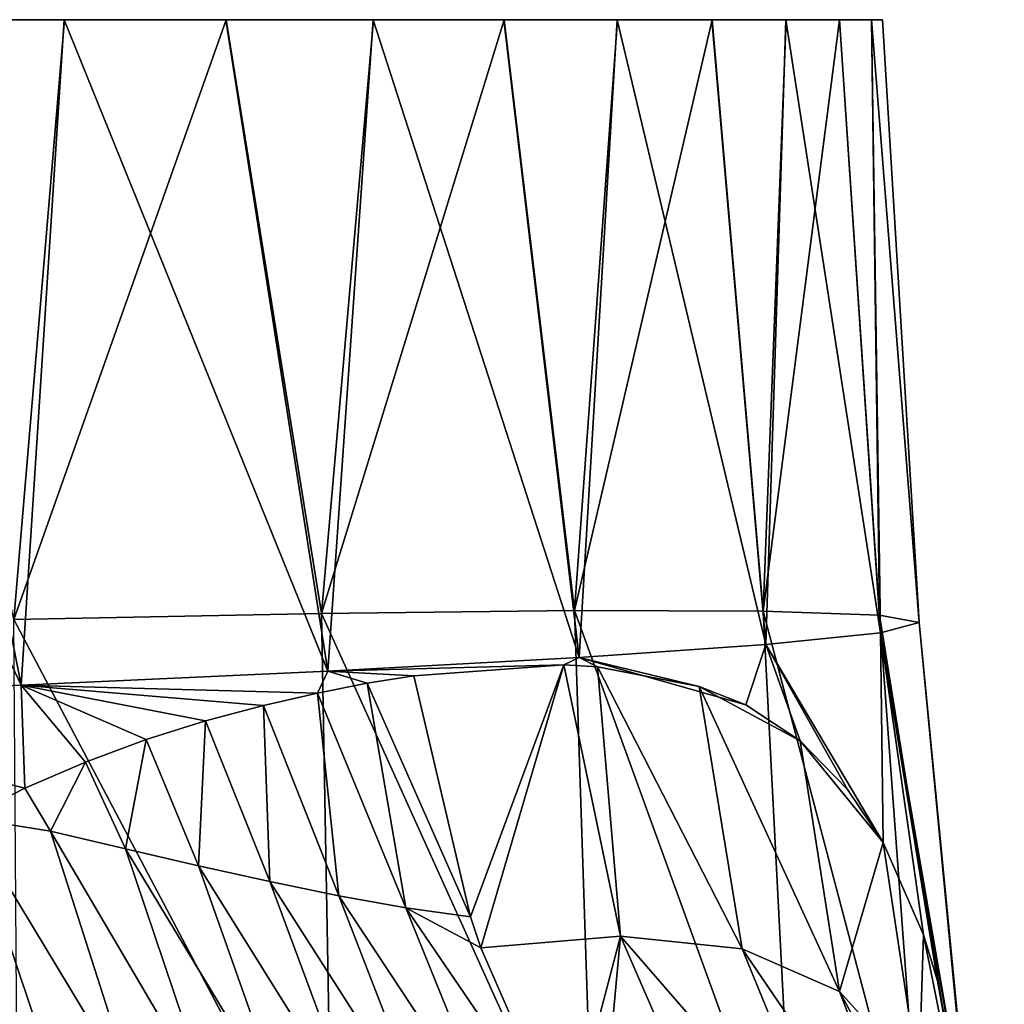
# Model space of a CAD drawing. Header units: millimetres. Extents: x -84 to 84, y -375 to 274.
# Tile 61 of 108: x 8 to 15, y 45 to 52. Entities that reach past the tile are written whole.
import ezdxf

# ---------------------------------------------------------------- set-up
doc = ezdxf.new("R2010")
doc.units = ezdxf.units.MM
doc.header["$LTSCALE"] = 148.96817
for name, color, linetype in [('49', 7, 'CONTINUOUS'), ('50', 7, 'CONTINUOUS'), ('51', 7, 'CONTINUOUS')]:
    doc.layers.add(name, color=color, linetype=linetype)

msp = doc.modelspace()

# ---------------------------------------------------------------- linework, layer by layer
at = {"layer": '49', "color": 7, "linetype": 'CONTINUOUS', "true_color": 0x69ffac}
for points in [[(11.4097, 45.7554, 2.754), (10.9984, 47.505, 2.54), (10.6608, 47.4522, 2.9009), (11.4097, 45.7554, 2.754)], [(10.2984, 47.3799, 3.265), (10.9399, 45.8213, 3.1896), (10.6608, 47.4522, 2.9009), (10.2984, 47.3799, 3.265)], [(10.9399, 45.8213, 3.1896), (11.4097, 45.7554, 2.754), (10.6608, 47.4522, 2.9009), (10.9399, 45.8213, 3.1896)], [(9.9082, 47.2886, 3.6322), (10.4546, 45.9079, 3.5926), (10.2984, 47.3799, 3.265), (9.9082, 47.2886, 3.6322)], [(10.4546, 45.9079, 3.5926), (10.9399, 45.8213, 3.1896), (10.2984, 47.3799, 3.265), (10.4546, 45.9079, 3.5926)], [(9.4872, 47.1787, 4.0019), (9.9537, 46.011, 3.9685), (9.9082, 47.2886, 3.6322), (9.4872, 47.1787, 4.0019)], [(9.9537, 46.011, 3.9685), (10.4546, 45.9079, 3.5926), (9.9082, 47.2886, 3.6322), (9.9537, 46.011, 3.9685)], [(9.0555, 47.0433, 4.3577), (9.437, 46.1262, 4.3224), (9.4872, 47.1787, 4.0019), (9.0555, 47.0433, 4.3577)], [(9.437, 46.1262, 4.3224), (9.9537, 46.011, 3.9685), (9.4872, 47.1787, 4.0019), (9.437, 46.1262, 4.3224)], [(8.6166, 46.8787, 4.6987), (8.9054, 46.2494, 4.6583), (9.0555, 47.0433, 4.3577), (8.6166, 46.8787, 4.6987)], [(8.9054, 46.2494, 4.6583), (9.437, 46.1262, 4.3224), (9.0555, 47.0433, 4.3577), (8.9054, 46.2494, 4.6583)], [(8.1768, 46.6884, 5.0212), (8.3616, 46.3767, 4.9774), (8.6166, 46.8787, 4.6987), (8.1768, 46.6884, 5.0212)], [(8.3616, 46.3767, 4.9774), (8.9054, 46.2494, 4.6583), (8.6166, 46.8787, 4.6987), (8.3616, 46.3767, 4.9774)], [(7.7538, 46.4742, 5.3168), (8.3616, 46.3767, 4.9774), (8.1768, 46.6884, 5.0212), (7.7538, 46.4742, 5.3168)], [(8.4155, 44.5086, 5.5581), (7.7538, 46.4742, 5.3168), (7.3456, 46.2352, 5.5908), (8.4155, 44.5086, 5.5581)], [(8.3616, 46.3767, 4.9774), (7.7538, 46.4742, 5.3168), (8.9817, 44.4435, 5.2796), (8.3616, 46.3767, 4.9774)], [(8.9817, 44.4435, 5.2796), (7.7538, 46.4742, 5.3168), (8.4155, 44.5086, 5.5581), (8.9817, 44.4435, 5.2796)], [(8.9054, 46.2494, 4.6583), (8.3616, 46.3767, 4.9774), (9.5376, 44.376, 4.9842), (8.9054, 46.2494, 4.6583)], [(9.5376, 44.376, 4.9842), (8.3616, 46.3767, 4.9774), (8.9817, 44.4435, 5.2796), (9.5376, 44.376, 4.9842)], [(9.437, 46.1262, 4.3224), (8.9054, 46.2494, 4.6583), (10.0805, 44.3092, 4.6703), (9.437, 46.1262, 4.3224)], [(10.0805, 44.3092, 4.6703), (8.9054, 46.2494, 4.6583), (9.5376, 44.376, 4.9842), (10.0805, 44.3092, 4.6703)], [(7.8417, 44.5683, 5.8214), (8.4155, 44.5086, 5.5581), (7.3456, 46.2352, 5.5908), (7.8417, 44.5683, 5.8214)], [(9.9537, 46.011, 3.9685), (9.437, 46.1262, 4.3224), (10.6079, 44.2465, 4.3359), (9.9537, 46.011, 3.9685)], [(10.6079, 44.2465, 4.3359), (9.437, 46.1262, 4.3224), (10.0805, 44.3092, 4.6703), (10.6079, 44.2465, 4.3359)], [(10.4546, 45.9079, 3.5926), (9.9537, 46.011, 3.9685), (11.1199, 44.1909, 3.9754), (10.4546, 45.9079, 3.5926)], [(11.1199, 44.1909, 3.9754), (9.9537, 46.011, 3.9685), (10.6079, 44.2465, 4.3359), (11.1199, 44.1909, 3.9754)], [(10.9399, 45.8213, 3.1896), (10.4546, 45.9079, 3.5926), (11.6183, 44.1459, 3.5814), (10.9399, 45.8213, 3.1896)], [(11.6183, 44.1459, 3.5814), (10.4546, 45.9079, 3.5926), (11.1199, 44.1909, 3.9754), (11.6183, 44.1459, 3.5814)], [(11.4097, 45.7554, 2.754), (10.9399, 45.8213, 3.1896), (11.4857, 45.5308, 2.7958), (11.4097, 45.7554, 2.754)], [(11.4857, 45.5308, 2.7958), (10.9399, 45.8213, 3.1896), (12.1049, 44.1148, 3.146), (11.4857, 45.5308, 2.7958)], [(12.1049, 44.1148, 3.146), (10.9399, 45.8213, 3.1896), (11.6183, 44.1459, 3.5814), (12.1049, 44.1148, 3.146)]]:
    msp.add_3dface(points, dxfattribs=at)
at = {"layer": '50', "color": 7, "linetype": 'CONTINUOUS', "true_color": 0x69ffac}
for points in [[(10.9984, 47.505, 2.54), (11.4097, 45.7554, 2.754), (12.0861, 47.5854, 1.1987), (10.9984, 47.505, 2.54)], [(11.4097, 45.7554, 2.754), (11.4857, 45.5308, 2.7958), (12.0861, 47.5854, 1.1987), (11.4097, 45.7554, 2.754)], [(11.4857, 45.5308, 2.7958), (12.4979, 45.6152, 1.5275), (12.0861, 47.5854, 1.1987), (11.4857, 45.5308, 2.7958)], [(12.0861, 47.5854, 1.1987), (12.4979, 45.6152, 1.5275), (12.3311, 47.5702, 0.8523), (12.0861, 47.5854, 1.1987)], [(12.3311, 47.5702, 0.8523), (12.4979, 45.6152, 1.5275), (13.3818, 45.5225, 0.1396), (12.3311, 47.5702, 0.8523)], [(13.0685, 47.4277, -0.3278), (12.3311, 47.5702, 0.8523), (13.3818, 45.5225, 0.1396), (13.0685, 47.4277, -0.3278)], [(13.0685, 47.4277, -0.3278), (13.3818, 45.5225, 0.1396), (14.0878, 45.2133, -1.272), (13.0685, 47.4277, -0.3278)], [(13.4082, 47.2932, -0.9626), (13.0685, 47.4277, -0.3278), (13.803, 47.0339, -1.7993), (13.4082, 47.2932, -0.9626)], [(13.803, 47.0339, -1.7993), (13.0685, 47.4277, -0.3278), (14.0878, 45.2133, -1.272), (13.803, 47.0339, -1.7993)], [(13.803, 47.0339, -1.7993), (14.0878, 45.2133, -1.272), (14.4043, 46.2942, -3.4137), (13.803, 47.0339, -1.7993)], [(14.1453, 46.6804, -2.6497), (13.803, 47.0339, -1.7993), (14.4043, 46.2942, -3.4137), (14.1453, 46.6804, -2.6497)], [(14.4043, 46.2942, -3.4137), (14.0878, 45.2133, -1.272), (14.6634, 44.5756, -2.7189), (14.4043, 46.2942, -3.4137)], [(14.4043, 46.2942, -3.4137), (14.6634, 44.5756, -2.7189), (14.698, 45.626, -4.4942), (14.4043, 46.2942, -3.4137)], [(11.4857, 45.5308, 2.7958), (12.1049, 44.1148, 3.146), (12.4979, 45.6152, 1.5275), (11.4857, 45.5308, 2.7958)], [(12.1049, 44.1148, 3.146), (12.325, 43.7233, 3.273), (12.4979, 45.6152, 1.5275), (12.1049, 44.1148, 3.146)], [(12.325, 43.7233, 3.273), (13.2821, 43.8118, 2.0685), (12.4979, 45.6152, 1.5275), (12.325, 43.7233, 3.273)], [(12.4979, 45.6152, 1.5275), (13.2821, 43.8118, 2.0685), (14.0995, 43.7678, 0.7384), (12.4979, 45.6152, 1.5275)], [(13.3818, 45.5225, 0.1396), (12.4979, 45.6152, 1.5275), (14.0995, 43.7678, 0.7384), (13.3818, 45.5225, 0.1396)], [(14.698, 45.626, -4.4942), (14.6634, 44.5756, -2.7189), (15.0972, 43.6414, -4.1304), (14.698, 45.626, -4.4942)], [(14.7992, 45.2918, -4.9535), (14.698, 45.626, -4.4942), (15.0972, 43.6414, -4.1304), (14.7992, 45.2918, -4.9535)], [(13.3818, 45.5225, 0.1396), (14.0995, 43.7678, 0.7384), (14.7264, 43.5489, -0.583), (13.3818, 45.5225, 0.1396)], [(14.0878, 45.2133, -1.272), (13.3818, 45.5225, 0.1396), (14.7264, 43.5489, -0.583), (14.0878, 45.2133, -1.272)], [(15.1757, 43.3059, -5.4943), (15.0207, 44.1367, -6.2715), (14.7992, 45.2918, -4.9535), (15.1757, 43.3059, -5.4943)], [(15.1757, 43.3059, -5.4943), (14.7992, 45.2918, -4.9535), (15.0972, 43.6414, -4.1304), (15.1757, 43.3059, -5.4943)], [(14.0878, 45.2133, -1.272), (14.7264, 43.5489, -0.583), (15.2833, 42.991, -1.9387), (14.0878, 45.2133, -1.272)], [(14.6634, 44.5756, -2.7189), (14.0878, 45.2133, -1.272), (15.2833, 42.991, -1.9387), (14.6634, 44.5756, -2.7189)]]:
    msp.add_3dface(points, dxfattribs=at)
at = {"layer": '51', "color": 7, "linetype": 'CONTINUOUS', "true_color": 0x69ffac}
for points in [[(8.1487, 47.4381, 4.8926), (5.8537, 52.2675, 5.5383), (5.6099, 47.3326, 6.1727), (8.1487, 47.4381, 4.8926)], [(7.1967, 52.2675, 4.8532), (5.8537, 52.2675, 5.5383), (8.1487, 47.4381, 4.8926), (7.1967, 52.2675, 4.8532)], [(8.4599, 52.2676, 4.0325), (7.1967, 52.2675, 4.8532), (8.1487, 47.4381, 4.8926), (8.4599, 52.2676, 4.0325)], [(7.2001, 52.2676, -20.0865), (8.4637, 52.2674, -19.266), (8.0949, 47.9148, -19.6937), (7.2001, 52.2676, -20.0865)], [(8.4637, 52.2674, -19.266), (9.6376, 52.2676, -18.3161), (8.0949, 47.9148, -19.6937), (8.4637, 52.2674, -19.266)], [(8.0949, 47.9148, -19.6937), (9.6376, 52.2676, -18.3161), (10.3276, 47.9583, -17.7502), (8.0949, 47.9148, -19.6937)], [(10.3744, 47.5397, 3.1596), (8.4599, 52.2676, 4.0325), (8.1487, 47.4381, 4.8926), (10.3744, 47.5397, 3.1596)], [(9.634, 52.2675, 3.0819), (8.4599, 52.2676, 4.0325), (10.3744, 47.5397, 3.1596), (9.634, 52.2675, 3.0819)], [(10.7028, 52.2675, 2.0118), (9.634, 52.2675, 3.0819), (10.3744, 47.5397, 3.1596), (10.7028, 52.2675, 2.0118)], [(9.6376, 52.2676, -18.3161), (10.7059, 52.2675, -17.2469), (10.3276, 47.9583, -17.7502), (9.6376, 52.2676, -18.3161)], [(10.7059, 52.2675, -17.2469), (11.6544, 52.2675, -16.0732), (10.3276, 47.9583, -17.7502), (10.7059, 52.2675, -17.2469)], [(10.3276, 47.9583, -17.7502), (11.6544, 52.2675, -16.0732), (12.1647, 47.9789, -15.3995), (10.3276, 47.9583, -17.7502)], [(12.1981, 47.6378, 1.028), (10.7028, 52.2675, 2.0118), (10.3744, 47.5397, 3.1596), (12.1981, 47.6378, 1.028)], [(11.6519, 52.2675, 0.8369), (10.7028, 52.2675, 2.0118), (12.1981, 47.6378, 1.028), (11.6519, 52.2675, 0.8369)], [(12.475, 52.2675, -0.433), (11.6519, 52.2675, 0.8369), (12.1981, 47.6378, 1.028), (12.475, 52.2675, -0.433)], [(11.6544, 52.2675, -16.0732), (12.4769, 52.2675, -14.8048), (12.1647, 47.9789, -15.3995), (11.6544, 52.2675, -16.0732)], [(12.4769, 52.2675, -14.8048), (13.1629, 52.2675, -13.4563), (12.1647, 47.9789, -15.3995), (12.4769, 52.2675, -14.8048)], [(12.1647, 47.9789, -15.3995), (13.1629, 52.2675, -13.4563), (13.5342, 47.9746, -12.7451), (12.1647, 47.9789, -15.3995)], [(13.5533, 47.7314, -1.4291), (12.475, 52.2675, -0.433), (12.1981, 47.6378, 1.028), (13.5533, 47.7314, -1.4291)], [(13.1616, 52.2675, -1.783), (12.475, 52.2675, -0.433), (13.5533, 47.7314, -1.4291), (13.1616, 52.2675, -1.783)], [(13.6991, 52.2674, -3.1898), (13.1616, 52.2675, -1.783), (13.5533, 47.7314, -1.4291), (13.6991, 52.2674, -3.1898)], [(13.1629, 52.2675, -13.4563), (13.7, 52.2676, -12.0508), (13.5342, 47.9746, -12.7451), (13.1629, 52.2675, -13.4563)], [(13.7, 52.2676, -12.0508), (14.0868, 52.2674, -10.599), (13.5342, 47.9746, -12.7451), (13.7, 52.2676, -12.0508)], [(13.5342, 47.9746, -12.7451), (14.0868, 52.2674, -10.599), (14.3771, 47.9445, -9.8996), (13.5342, 47.9746, -12.7451)], [(14.3854, 47.8178, -4.1311), (13.6991, 52.2674, -3.1898), (13.5533, 47.7314, -1.4291), (14.3854, 47.8178, -4.1311)], [(14.0862, 52.2675, -4.6426), (13.6991, 52.2674, -3.1898), (14.3854, 47.8178, -4.1311), (14.0862, 52.2675, -4.6426)], [(14.3205, 52.2675, -6.1269), (14.0862, 52.2675, -4.6426), (14.3854, 47.8178, -4.1311), (14.3205, 52.2675, -6.1269)], [(14.0868, 52.2674, -10.599), (14.3208, 52.2676, -9.1153), (14.3771, 47.9445, -9.8996), (14.0868, 52.2674, -10.599)], [(14.399, 52.2675, -7.6212), (14.3205, 52.2675, -6.1269), (14.6652, 47.891, -6.9876), (14.399, 52.2675, -7.6212)], [(14.6652, 47.891, -6.9876), (14.3205, 52.2675, -6.1269), (14.3854, 47.8178, -4.1311), (14.6652, 47.891, -6.9876)], [(14.3208, 52.2676, -9.1153), (14.399, 52.2675, -7.6212), (14.6652, 47.891, -6.9876), (14.3208, 52.2676, -9.1153)], [(14.3771, 47.9445, -9.8996), (14.3208, 52.2676, -9.1153), (14.6652, 47.891, -6.9876), (14.3771, 47.9445, -9.8996)], [(8.0949, 47.9148, -19.6937), (10.3276, 47.9583, -17.7502), (10.4081, 43.5287, -17.9861), (8.0949, 47.9148, -19.6937)], [(10.3276, 47.9583, -17.7502), (12.1647, 47.9789, -15.3995), (12.3101, 43.5719, -15.5704), (10.3276, 47.9583, -17.7502)], [(10.4081, 43.5287, -17.9861), (10.3276, 47.9583, -17.7502), (12.3101, 43.5719, -15.5704), (10.4081, 43.5287, -17.9861)], [(12.1647, 47.9789, -15.3995), (13.5342, 47.9746, -12.7451), (13.7606, 43.5825, -12.842), (12.1647, 47.9789, -15.3995)], [(12.3101, 43.5719, -15.5704), (12.1647, 47.9789, -15.3995), (13.7606, 43.5825, -12.842), (12.3101, 43.5719, -15.5704)], [(13.5342, 47.9746, -12.7451), (14.3771, 47.9445, -9.8996), (14.6982, 43.5582, -9.9159), (13.5342, 47.9746, -12.7451)], [(13.7606, 43.5825, -12.842), (13.5342, 47.9746, -12.7451), (14.6982, 43.5582, -9.9159), (13.7606, 43.5825, -12.842)], [(8.128, 43.4558, -19.9839), (8.0949, 47.9148, -19.6937), (10.4081, 43.5287, -17.9861), (8.128, 43.4558, -19.9839)], [(15.0927, 43.4914, -6.9226), (14.3771, 47.9445, -9.8996), (14.6652, 47.891, -6.9876), (15.0927, 43.4914, -6.9226)], [(14.3771, 47.9445, -9.8996), (15.0927, 43.4914, -6.9226), (14.6982, 43.5582, -9.9159), (14.3771, 47.9445, -9.8996)], [(15.0383, 44.0008, -6.4055), (14.6652, 47.891, -6.9876), (14.3854, 47.8178, -4.1311), (15.0383, 44.0008, -6.4055)], [(15.0383, 44.0008, -6.4055), (15.0927, 43.4914, -6.9226), (14.6652, 47.891, -6.9876), (15.0383, 44.0008, -6.4055)], [(14.4043, 46.2942, -3.4137), (14.3854, 47.8178, -4.1311), (13.5533, 47.7314, -1.4291), (14.4043, 46.2942, -3.4137)], [(14.7992, 45.2918, -4.9535), (15.0207, 44.1367, -6.2715), (14.3854, 47.8178, -4.1311), (14.7992, 45.2918, -4.9535)], [(15.0207, 44.1367, -6.2715), (15.0383, 44.0008, -6.4055), (14.3854, 47.8178, -4.1311), (15.0207, 44.1367, -6.2715)], [(14.4043, 46.2942, -3.4137), (14.698, 45.626, -4.4942), (14.3854, 47.8178, -4.1311), (14.4043, 46.2942, -3.4137)], [(14.698, 45.626, -4.4942), (14.7992, 45.2918, -4.9535), (14.3854, 47.8178, -4.1311), (14.698, 45.626, -4.4942)], [(13.4082, 47.2932, -0.9626), (13.5533, 47.7314, -1.4291), (12.1981, 47.6378, 1.028), (13.4082, 47.2932, -0.9626)], [(13.4082, 47.2932, -0.9626), (13.803, 47.0339, -1.7993), (13.5533, 47.7314, -1.4291), (13.4082, 47.2932, -0.9626)], [(13.803, 47.0339, -1.7993), (14.1453, 46.6804, -2.6497), (13.5533, 47.7314, -1.4291), (13.803, 47.0339, -1.7993)], [(14.1453, 46.6804, -2.6497), (14.4043, 46.2942, -3.4137), (13.5533, 47.7314, -1.4291), (14.1453, 46.6804, -2.6497)], [(12.0861, 47.5854, 1.1987), (12.1981, 47.6378, 1.028), (10.3744, 47.5397, 3.1596), (12.0861, 47.5854, 1.1987)], [(12.0861, 47.5854, 1.1987), (12.3311, 47.5702, 0.8523), (12.1981, 47.6378, 1.028), (12.0861, 47.5854, 1.1987)], [(12.3311, 47.5702, 0.8523), (13.0685, 47.4277, -0.3278), (12.1981, 47.6378, 1.028), (12.3311, 47.5702, 0.8523)], [(13.0685, 47.4277, -0.3278), (13.4082, 47.2932, -0.9626), (12.1981, 47.6378, 1.028), (13.0685, 47.4277, -0.3278)], [(10.2984, 47.3799, 3.265), (10.3744, 47.5397, 3.1596), (8.1487, 47.4381, 4.8926), (10.2984, 47.3799, 3.265)], [(10.2984, 47.3799, 3.265), (10.6608, 47.4522, 2.9009), (10.3744, 47.5397, 3.1596), (10.2984, 47.3799, 3.265)], [(10.9984, 47.505, 2.54), (12.0861, 47.5854, 1.1987), (10.3744, 47.5397, 3.1596), (10.9984, 47.505, 2.54)], [(10.6608, 47.4522, 2.9009), (10.9984, 47.505, 2.54), (10.3744, 47.5397, 3.1596), (10.6608, 47.4522, 2.9009)], [(8.1768, 46.6884, 5.0212), (8.1487, 47.4381, 4.8926), (5.6099, 47.3326, 6.1727), (8.1768, 46.6884, 5.0212)], [(8.1768, 46.6884, 5.0212), (8.6166, 46.8787, 4.6987), (8.1487, 47.4381, 4.8926), (8.1768, 46.6884, 5.0212)], [(8.6166, 46.8787, 4.6987), (9.0555, 47.0433, 4.3577), (8.1487, 47.4381, 4.8926), (8.6166, 46.8787, 4.6987)], [(9.0555, 47.0433, 4.3577), (9.4872, 47.1787, 4.0019), (8.1487, 47.4381, 4.8926), (9.0555, 47.0433, 4.3577)], [(9.4872, 47.1787, 4.0019), (9.9082, 47.2886, 3.6322), (8.1487, 47.4381, 4.8926), (9.4872, 47.1787, 4.0019)], [(9.9082, 47.2886, 3.6322), (10.2984, 47.3799, 3.265), (8.1487, 47.4381, 4.8926), (9.9082, 47.2886, 3.6322)], [(7.7538, 46.4742, 5.3168), (8.1768, 46.6884, 5.0212), (5.6099, 47.3326, 6.1727), (7.7538, 46.4742, 5.3168)]]:
    msp.add_3dface(points, dxfattribs=at)

doc.saveas('drawing.dxf')
